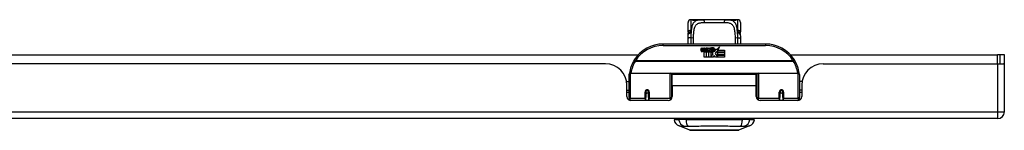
# Model space of a CAD drawing. Header units: inches. Extents: x 7 to 228, y 17 to 114.
# Tile 3 of 78: x 40.62 to 55.05, y 16.85 to 18.46. Entities that reach past the tile are written whole.
import ezdxf

# ---------------------------------------------------------------- set-up
doc = ezdxf.new("R2010")
doc.units = ezdxf.units.IN
doc.header["$MEASUREMENT"] = 0
doc.layers.add('Visible Edges(ANSI)', color=7, linetype='Continuous', lineweight=25)
doc.layers.add('Visible Tangent Edges(ANSI)', color=7, linetype='Continuous', lineweight=25)

msp = doc.modelspace()

# ---------------------------------------------------------------- linework, layer by layer
at = {"layer": 'Visible Edges(ANSI)'}
for p, q in [((50.414, 18.288), (50.414, 18.424)), ((50.473, 18.463), (50.453, 18.463)), ((50.597, 18.463), (50.473, 18.463)), ((50.597, 18.463), (50.635, 18.463)), ((50.96, 18.463), (50.635, 18.463)), ((50.96, 18.463), (50.999, 18.463)), ((51.122, 18.463), (50.999, 18.463)), ((51.142, 18.463), (51.122, 18.463)), ((51.181, 18.424), (51.181, 18.288)), ((51.548, 18.108), (50.048, 18.108)), ((50.602, 18.019), (50.609, 18.053)), ((50.609, 18.053), (50.622, 18.053)), ((50.622, 18.053), (50.616, 18.019)), ((50.639, 18.031), (50.643, 18.053)), ((50.643, 18.053), (50.656, 18.053)), ((50.656, 18.053), (50.65, 18.019)), ((50.672, 18.031), (50.676, 18.053)), ((50.676, 18.053), (50.69, 18.053)), ((50.69, 18.053), (50.68, 17.999)), ((50.697, 18.053), (50.713, 18.053)), ((50.71, 18.025), (50.697, 18.053)), ((50.713, 18.053), (50.72, 18.034)), ((50.723, 18.034), (50.736, 18.053)), ((50.752, 18.053), (50.728, 18.025)), ((50.736, 18.053), (50.752, 18.053)), ((50.758, 18.042), (50.758, 18.051)), ((50.832, 18.021), (50.875, 18.068)), ((50.875, 18.068), (50.851, 18.02)), ((38.809, 17.952), (49.685, 17.952)), ((50.648, 17.915), (50.648, 17.994)), ((50.677, 17.915), (50.648, 17.915)), ((50.666, 18.002), (50.665, 17.996)), ((50.665, 17.996), (50.677, 17.996)), ((50.669, 18.008), (50.667, 18.008)), ((50.669, 17.999), (50.669, 18.008)), ((50.68, 17.999), (50.669, 17.999)), ((50.677, 17.996), (50.677, 17.915)), ((50.682, 17.996), (50.704, 17.996)), ((50.682, 17.915), (50.682, 17.996)), ((50.711, 17.915), (50.682, 17.915)), ((50.686, 17.999), (50.71, 18.025)), ((50.702, 17.999), (50.686, 17.999)), ((50.715, 18.017), (50.702, 17.999)), ((50.704, 17.996), (50.711, 18.006)), ((50.711, 18.006), (50.711, 17.915)), ((50.718, 18.017), (50.715, 18.017)), ((50.715, 18.013), (50.723, 17.996)), ((50.715, 17.915), (50.715, 18.013)), ((50.782, 17.915), (50.715, 17.915)), ((50.725, 17.999), (50.718, 18.017)), ((50.72, 18.034), (50.723, 18.034)), ((50.723, 17.996), (50.745, 17.996)), ((50.742, 17.999), (50.725, 17.999)), ((50.728, 18.025), (50.742, 17.999)), ((50.745, 17.996), (50.745, 17.916)), ((50.745, 17.916), (50.782, 17.965)), ((50.751, 18.03), (50.788, 18.03)), ((50.782, 17.965), (50.761, 17.995)), ((50.786, 18.021), (50.762, 18.021)), ((50.796, 17.941), (50.782, 17.915)), ((50.791, 18.003), (50.798, 17.992)), ((50.814, 17.915), (50.796, 17.941)), ((50.798, 17.992), (50.83, 18.036)), ((50.832, 17.997), (50.812, 17.969)), ((50.812, 17.969), (50.849, 17.916)), ((50.948, 17.915), (50.814, 17.915)), ((50.83, 18.036), (50.832, 18.021)), ((50.834, 17.987), (50.832, 17.997)), ((50.849, 18.017), (50.834, 17.987)), ((50.849, 17.988), (50.849, 18.017)), ((50.948, 17.988), (50.849, 17.988)), ((50.849, 17.983), (50.948, 17.983)), ((50.849, 17.951), (50.849, 17.983)), ((50.948, 17.951), (50.849, 17.951)), ((50.849, 17.947), (50.948, 17.947)), ((50.849, 17.916), (50.849, 17.947)), ((50.851, 18.02), (50.948, 18.02)), ((50.948, 18.02), (50.948, 17.988)), ((50.948, 17.983), (50.948, 17.951)), ((50.948, 17.947), (50.948, 17.915)), ((51.91, 17.952), (54.949, 17.952)), ((54.98, 17.952), (54.949, 17.952)), ((55.048, 17.952), (54.98, 17.952)), ((54.98, 17.952), (54.98, 17.818)), ((55.048, 17.835), (55.048, 17.952)), ((49.205, 17.818), (39.29, 17.818)), ((52.391, 17.818), (54.949, 17.818)), ((54.949, 17.818), (55.046, 17.818)), ((55.048, 17.117), (55.048, 17.835)), ((49.548, 17.333), (49.548, 17.663)), ((49.567, 17.683), (50.152, 17.683)), ((50.168, 17.667), (50.168, 17.329)), ((50.182, 17.495), (50.182, 17.663)), ((51.413, 17.663), (50.182, 17.663)), ((51.413, 17.495), (51.413, 17.663)), ((51.428, 17.329), (51.428, 17.667)), ((51.443, 17.683), (52.028, 17.683)), ((52.048, 17.663), (52.048, 17.333)), ((49.512, 17.558), (49.548, 17.558)), ((49.517, 17.34), (49.517, 17.506)), ((50.168, 17.591), (50.182, 17.591)), ((50.182, 17.495), (50.182, 17.34)), ((51.428, 17.591), (51.413, 17.591)), ((51.413, 17.34), (51.413, 17.495)), ((52.083, 17.558), (52.048, 17.558)), ((52.079, 17.506), (52.079, 17.34)), ((49.517, 17.432), (49.548, 17.432)), ((49.548, 17.399), (49.517, 17.399)), ((49.548, 17.333), (49.548, 17.288)), ((49.792, 17.416), (49.794, 17.416)), ((49.792, 17.411), (49.792, 17.324)), ((49.794, 17.408), (49.792, 17.408)), ((49.792, 17.281), (49.792, 17.324)), ((49.794, 17.416), (49.794, 17.411)), ((49.798, 17.399), (49.795, 17.399)), ((49.831, 17.399), (49.829, 17.399)), ((49.833, 17.408), (49.835, 17.407)), ((49.835, 17.324), (49.835, 17.411)), ((49.835, 17.324), (49.835, 17.281)), ((50.168, 17.4), (50.182, 17.4)), ((50.168, 17.302), (50.168, 17.329)), ((51.428, 17.4), (51.413, 17.4)), ((51.428, 17.329), (51.428, 17.302)), ((51.76, 17.411), (51.76, 17.324)), ((51.762, 17.408), (51.76, 17.407)), ((51.76, 17.281), (51.76, 17.324)), ((51.766, 17.399), (51.764, 17.399)), ((51.8, 17.399), (51.798, 17.399)), ((51.803, 17.416), (51.801, 17.416)), ((51.801, 17.408), (51.803, 17.408)), ((51.802, 17.411), (51.802, 17.416)), ((51.804, 17.324), (51.804, 17.411)), ((51.804, 17.324), (51.804, 17.281)), ((52.079, 17.432), (52.048, 17.432)), ((52.079, 17.399), (52.048, 17.399)), ((52.048, 17.288), (52.048, 17.333)), ((50.123, 17.281), (49.576, 17.281)), ((52.02, 17.281), (51.472, 17.281)), ((54.949, 17.018), (7.344, 17.018)), ((50.207, 17.003), (50.275, 17.003)), ((50.386, 17.003), (50.275, 17.003)), ((50.441, 16.848), (50.281, 16.91)), ((50.386, 17.003), (51.209, 17.003)), ((51.314, 16.91), (51.154, 16.848)), ((51.32, 17.003), (51.209, 17.003)), ((51.32, 17.003), (51.388, 17.003))]:
    msp.add_line(p, q, dxfattribs=at)
at = {"layer": 'Visible Edges(ANSI)', "flags": 128}
for points in [[(50.481, 18.461), (50.481, 18.46), (50.483, 18.46), (50.488, 18.459), (50.495, 18.458), (50.504, 18.458), (50.513, 18.457), (50.522, 18.458), (50.53, 18.458), (50.537, 18.459)], [(50.537, 18.459), (50.551, 18.461), (50.566, 18.462), (50.581, 18.463), (50.597, 18.463)], [(50.999, 18.463), (51.014, 18.463), (51.029, 18.462), (51.044, 18.461), (51.058, 18.459)], [(51.058, 18.459), (51.065, 18.458), (51.073, 18.458), (51.082, 18.457), (51.091, 18.458), (51.1, 18.458), (51.107, 18.459), (51.112, 18.46), (51.114, 18.46), (51.114, 18.461)], [(50.414, 18.288), (50.414, 18.288), (50.414, 18.287), (50.414, 18.286), (50.414, 18.286), (50.414, 18.285), (50.414, 18.284), (50.414, 18.283), (50.414, 18.283), (50.414, 18.282), (50.414, 18.281), (50.414, 18.281), (50.414, 18.28), (50.414, 18.279), (50.414, 18.278), (50.414, 18.278), (50.414, 18.277), (50.414, 18.276), (50.414, 18.276), (50.415, 18.275), (50.415, 18.274), (50.415, 18.273), (50.415, 18.273), (50.415, 18.272), (50.415, 18.271)], [(50.414, 18.108), (50.415, 18.15), (50.415, 18.193)], [(50.417, 18.241), (50.416, 18.256), (50.415, 18.271)], [(50.415, 18.193), (50.416, 18.217), (50.417, 18.241)], [(51.179, 18.241), (51.179, 18.256), (51.18, 18.271)], [(51.179, 18.241), (51.18, 18.217), (51.18, 18.193)], [(51.18, 18.271), (51.18, 18.272), (51.18, 18.273), (51.181, 18.273), (51.181, 18.274), (51.181, 18.275), (51.181, 18.276), (51.181, 18.276), (51.181, 18.277), (51.181, 18.278), (51.181, 18.278), (51.181, 18.279), (51.181, 18.28), (51.181, 18.281), (51.181, 18.281), (51.181, 18.282), (51.181, 18.283), (51.181, 18.283), (51.181, 18.284), (51.181, 18.285), (51.181, 18.286), (51.181, 18.286), (51.181, 18.287), (51.181, 18.288), (51.181, 18.288)], [(51.18, 18.193), (51.181, 18.15), (51.181, 18.108)], [(49.553, 17.682), (49.553, 17.682), (49.553, 17.681), (49.553, 17.681), (49.553, 17.681), (49.553, 17.681), (49.553, 17.68), (49.553, 17.68), (49.553, 17.68), (49.553, 17.68), (49.553, 17.679), (49.553, 17.679), (49.553, 17.679), (49.553, 17.679), (49.553, 17.678), (49.553, 17.678), (49.553, 17.678), (49.552, 17.678), (49.552, 17.677), (49.552, 17.677), (49.552, 17.677), (49.552, 17.677), (49.552, 17.676), (49.552, 17.676), (49.552, 17.676)], [(52.043, 17.676), (52.043, 17.676), (52.043, 17.676), (52.043, 17.677), (52.043, 17.677), (52.043, 17.677), (52.043, 17.677), (52.043, 17.678), (52.043, 17.678), (52.043, 17.678), (52.043, 17.678), (52.043, 17.679), (52.043, 17.679), (52.043, 17.679), (52.042, 17.679), (52.042, 17.68), (52.042, 17.68), (52.042, 17.68), (52.042, 17.68), (52.042, 17.681), (52.042, 17.681), (52.042, 17.681), (52.042, 17.681), (52.042, 17.682), (52.042, 17.682)], [(49.792, 17.411), (49.792, 17.413), (49.792, 17.416), (49.793, 17.418), (49.794, 17.421), (49.796, 17.423), (49.798, 17.426), (49.8, 17.427), (49.802, 17.429), (49.805, 17.431), (49.808, 17.431), (49.81, 17.432), (49.813, 17.432), (49.816, 17.432), (49.819, 17.431), (49.822, 17.43), (49.825, 17.429), (49.827, 17.427), (49.829, 17.426), (49.831, 17.423), (49.832, 17.421), (49.834, 17.418), (49.834, 17.416), (49.835, 17.413), (49.835, 17.411)], [(50.182, 17.362), (50.182, 17.362), (50.182, 17.362), (50.182, 17.363), (50.182, 17.363), (50.182, 17.363), (50.182, 17.363), (50.182, 17.363), (50.182, 17.363), (50.182, 17.363), (50.182, 17.363), (50.182, 17.363), (50.182, 17.363), (50.182, 17.363), (50.182, 17.363), (50.182, 17.363), (50.182, 17.363), (50.182, 17.363), (50.182, 17.363), (50.182, 17.363), (50.182, 17.363), (50.182, 17.363), (50.182, 17.364), (50.182, 17.364), (50.182, 17.364)], [(51.413, 17.364), (51.413, 17.364), (51.413, 17.364), (51.413, 17.363), (51.413, 17.363), (51.413, 17.363), (51.413, 17.363), (51.413, 17.363), (51.413, 17.363), (51.413, 17.363), (51.413, 17.363), (51.413, 17.363), (51.413, 17.363), (51.413, 17.363), (51.413, 17.363), (51.413, 17.363), (51.413, 17.363), (51.413, 17.363), (51.413, 17.363), (51.414, 17.363), (51.414, 17.363), (51.414, 17.363), (51.414, 17.362), (51.414, 17.362), (51.414, 17.362)], [(51.76, 17.411), (51.76, 17.413), (51.761, 17.416), (51.762, 17.418), (51.763, 17.421), (51.764, 17.423), (51.766, 17.426), (51.768, 17.427), (51.771, 17.429), (51.773, 17.43), (51.776, 17.431), (51.779, 17.432), (51.782, 17.432), (51.785, 17.432), (51.788, 17.431), (51.79, 17.431), (51.793, 17.429), (51.795, 17.427), (51.798, 17.426), (51.799, 17.423), (51.801, 17.421), (51.802, 17.418), (51.803, 17.416), (51.803, 17.413), (51.804, 17.411)], [(50.442, 16.848), (50.443, 16.848), (50.444, 16.848), (50.446, 16.848), (50.449, 16.848), (50.453, 16.848), (50.458, 16.848), (50.463, 16.848), (50.47, 16.848), (50.477, 16.848), (50.484, 16.848), (50.493, 16.848), (50.502, 16.848), (50.512, 16.848), (50.523, 16.848), (50.534, 16.847), (50.546, 16.847), (50.559, 16.847), (50.572, 16.848), (50.586, 16.848), (50.6, 16.848), (50.615, 16.848), (50.63, 16.848), (50.645, 16.848), (50.661, 16.848), (50.678, 16.848), (50.694, 16.848), (50.711, 16.848), (50.728, 16.848), (50.745, 16.848), (50.763, 16.848), (50.78, 16.848), (50.797, 16.848), (50.815, 16.848), (50.832, 16.848), (50.85, 16.848), (50.867, 16.848), (50.884, 16.848), (50.901, 16.848), (50.917, 16.848), (50.934, 16.848), (50.95, 16.848), (50.965, 16.848), (50.981, 16.848), (50.995, 16.848), (51.01, 16.848), (51.023, 16.848), (51.036, 16.847), (51.049, 16.847), (51.061, 16.847), (51.072, 16.848), (51.083, 16.848), (51.093, 16.848), (51.102, 16.848), (51.111, 16.848), (51.119, 16.848), (51.126, 16.848), (51.132, 16.848), (51.137, 16.848), (51.142, 16.848), (51.146, 16.848), (51.149, 16.848), (51.151, 16.848), (51.152, 16.848), (51.153, 16.848)]]:
    msp.add_lwpolyline(points, dxfattribs=at)
at = {"layer": 'Visible Edges(ANSI)'}
for centre in [(49.813, 17.411), (51.782, 17.411)]:
    msp.add_circle(centre, 0.0197, dxfattribs=at)
for centre, radius, start, end in [((50.453, 18.424), 0.0394, 90, 180), ((50.473, 18.444), 0.0197, 56.88, 90), ((51.122, 18.444), 0.0197, 90, 123.12), ((51.142, 18.424), 0.0394, 0, 90), ((50.048, 17.608), 0.5, 90, 147.7623), ((50.776, 17.993), 0.0607, 81.5605, 107.3343), ((50.769, 18.013), 0.0307, 64.6784, 112.5609), ((50.778, 18.032), 0.0096, 343.5261, 64.6784), ((50.782, 18.033), 0.0197, 356.5646, 81.5605), ((51.548, 17.608), 0.5, 32.2377, 90), ((50.631, 18.013), 0.0288, 169, 198.4748), ((50.613, 18.008), 0.0105, 198.4748, 269.6788), ((50.613, 18.022), 0.0246, 269.6788, 333.9508), ((50.628, 18.017), 0.0123, 169.9922, 203.5487), ((50.622, 18.014), 0.006, 203.5487, 276.1027), ((50.622, 18.021), 0.0126, 276.1027, 327.6083), ((50.593, 18.038), 0.0465, 328.5584, 350.8257), ((50.664, 18.013), 0.0288, 183.6169, 196.9928), ((50.646, 18.007), 0.0101, 196.9928, 269.4776), ((50.646, 18.021), 0.024, 269.4776, 327.4114), ((50.648, 18.018), 0.024, 268.7952, 316.5849), ((50.662, 18.017), 0.0123, 170, 203.5571), ((50.656, 18.014), 0.006, 203.5571, 276.03), ((50.655, 18.021), 0.0126, 276.03, 327.5992), ((50.627, 18.039), 0.0465, 327.5992, 350), ((50.777, 18.018), 0.0282, 156.1555, 203.8445), ((50.765, 18.013), 0.0152, 203.8445, 265.0802), ((50.771, 18.016), 0.00955, 151.4547, 231.1652), ((50.769, 18.027), 0.033, 257.079, 313.1785), ((50.769, 18.027), 0.0299, 260.4085, 314.1684), ((50.771, 18.017), 0.0109, 231.1652, 289.3797), ((50.77, 18.023), 0.0168, 289.3797, 352.9975), ((50.762, 18.034), 0.0398, 314.1684, 356.5646), ((49.205, 17.506), 0.312, 0, 90), ((50.048, 17.608), 0.5, 147.7623, 171.4919), ((51.548, 17.608), 0.5, 8.5081, 32.2377), ((52.391, 17.506), 0.312, 90, 180), ((54.949, 17.835), 0.099, 350.1123, 0), ((49.567, 17.663), 0.0197, 90, 180), ((50.152, 17.667), 0.0157, 0, 90), ((51.443, 17.667), 0.0157, 90, 180), ((52.028, 17.663), 0.0197, 0, 90), ((49.576, 17.34), 0.0591, 180, 270), ((49.813, 17.411), 0.0217, 180, 350.853), ((50.123, 17.34), 0.0591, 270, 0), ((51.472, 17.34), 0.0591, 180, 270), ((51.782, 17.411), 0.0217, 189.147, 0), ((52.02, 17.34), 0.0591, 270, 0), ((54.949, 17.117), 0.099, 270, 0), ((50.324, 17.02), 0.118, 188.6009, 248.7495), ((50.266, 16.995), 0.0394, 143.1301, 168.463), ((51.271, 17.02), 0.118, 291.2505, 351.3991), ((51.329, 16.995), 0.0394, 11.537, 36.8699), ((50.443, 16.853), 0.00492, 248.7495, 269.7912), ((51.153, 16.853), 0.00492, 270.2088, 291.2505)]:
    msp.add_arc(centre, radius, start, end, dxfattribs=at)
at = {"layer": 'Visible Tangent Edges(ANSI)'}
for p, q in [((50.453, 18.463), (50.453, 18.308)), ((50.473, 18.463), (50.473, 18.463)), ((50.654, 18.424), (50.942, 18.424)), ((51.122, 18.463), (51.122, 18.463)), ((51.142, 18.308), (51.142, 18.463)), ((50.048, 18.088), (50.048, 18.108)), ((50.048, 18.088), (51.548, 18.088)), ((51.548, 18.108), (51.548, 18.088)), ((54.949, 17.818), (54.949, 17.952)), ((49.641, 17.864), (49.625, 17.875)), ((51.954, 17.864), (49.641, 17.864)), ((49.641, 17.86), (49.641, 17.864)), ((49.641, 17.86), (51.954, 17.86)), ((51.971, 17.875), (51.954, 17.864)), ((51.954, 17.864), (51.954, 17.86)), ((54.949, 17.818), (54.949, 17.117)), ((49.567, 17.683), (49.567, 17.314)), ((50.152, 17.314), (50.152, 17.683)), ((51.43, 17.675), (50.165, 17.675)), ((51.443, 17.683), (51.443, 17.314)), ((52.028, 17.314), (52.028, 17.683)), ((51.413, 17.495), (50.182, 17.495)), ((49.782, 17.314), (49.782, 17.406)), ((49.845, 17.406), (49.845, 17.314)), ((51.75, 17.314), (51.75, 17.406)), ((51.813, 17.406), (51.813, 17.314)), ((49.567, 17.282), (49.567, 17.314)), ((49.782, 17.314), (49.567, 17.314)), ((49.782, 17.314), (49.782, 17.281)), ((50.152, 17.314), (49.845, 17.314)), ((49.845, 17.281), (49.845, 17.314)), ((50.152, 17.314), (50.152, 17.289)), ((51.443, 17.289), (51.443, 17.314)), ((51.75, 17.314), (51.443, 17.314)), ((51.75, 17.314), (51.75, 17.281)), ((52.028, 17.314), (51.813, 17.314)), ((51.813, 17.281), (51.813, 17.314)), ((52.028, 17.314), (52.028, 17.282)), ((7.344, 17.117), (54.949, 17.117)), ((54.949, 17.117), (55.048, 17.117)), ((54.949, 17.117), (54.949, 17.018))]:
    msp.add_line(p, q, dxfattribs=at)
at = {"layer": 'Visible Tangent Edges(ANSI)', "flags": 128}
for points in [[(50.635, 18.463), (50.621, 18.463), (50.608, 18.463), (50.595, 18.462), (50.582, 18.461), (50.57, 18.459), (50.559, 18.457), (50.548, 18.454), (50.537, 18.45), (50.528, 18.446), (50.518, 18.441), (50.51, 18.435), (50.502, 18.428), (50.495, 18.42), (50.489, 18.411), (50.483, 18.402), (50.478, 18.391), (50.474, 18.38), (50.47, 18.368), (50.467, 18.355), (50.464, 18.341), (50.462, 18.327), (50.46, 18.311), (50.458, 18.296), (50.457, 18.28)], [(50.473, 18.463), (50.473, 18.462), (50.474, 18.462), (50.475, 18.462), (50.476, 18.461), (50.477, 18.461), (50.479, 18.46), (50.482, 18.46), (50.484, 18.459), (50.487, 18.459), (50.49, 18.458), (50.494, 18.458), (50.497, 18.458), (50.501, 18.457), (50.505, 18.457), (50.508, 18.457), (50.512, 18.457), (50.516, 18.457), (50.52, 18.457), (50.524, 18.457), (50.527, 18.458), (50.531, 18.458), (50.534, 18.458), (50.537, 18.459), (50.54, 18.459)], [(50.494, 18.192), (50.494, 18.211), (50.495, 18.229), (50.495, 18.247), (50.496, 18.264), (50.498, 18.281), (50.499, 18.297), (50.501, 18.313), (50.504, 18.327), (50.508, 18.341), (50.512, 18.354), (50.517, 18.365), (50.522, 18.376), (50.529, 18.385), (50.536, 18.393), (50.545, 18.4), (50.554, 18.406), (50.564, 18.411), (50.575, 18.415), (50.586, 18.418), (50.599, 18.42), (50.612, 18.422), (50.625, 18.423), (50.639, 18.424), (50.654, 18.424)], [(50.54, 18.459), (50.542, 18.46), (50.544, 18.46), (50.547, 18.46), (50.549, 18.461), (50.551, 18.461), (50.553, 18.461), (50.555, 18.461), (50.558, 18.462), (50.56, 18.462), (50.562, 18.462), (50.565, 18.462), (50.567, 18.462), (50.569, 18.462), (50.572, 18.463), (50.574, 18.463), (50.577, 18.463), (50.579, 18.463), (50.582, 18.463), (50.584, 18.463), (50.587, 18.463), (50.589, 18.463), (50.592, 18.463), (50.594, 18.463), (50.597, 18.463)], [(50.942, 18.424), (50.956, 18.424), (50.97, 18.423), (50.984, 18.422), (50.997, 18.421), (51.009, 18.418), (51.021, 18.415), (51.031, 18.411), (51.041, 18.406), (51.051, 18.4), (51.059, 18.393), (51.066, 18.385), (51.073, 18.376), (51.079, 18.365), (51.084, 18.353), (51.088, 18.341), (51.091, 18.327), (51.094, 18.312), (51.096, 18.297), (51.098, 18.281), (51.099, 18.264), (51.1, 18.247), (51.101, 18.229), (51.101, 18.211), (51.101, 18.192)], [(51.138, 18.28), (51.137, 18.296), (51.135, 18.311), (51.134, 18.326), (51.131, 18.341), (51.129, 18.355), (51.125, 18.368), (51.122, 18.38), (51.117, 18.391), (51.112, 18.402), (51.106, 18.411), (51.1, 18.42), (51.093, 18.428), (51.085, 18.435), (51.077, 18.441), (51.068, 18.446), (51.058, 18.45), (51.047, 18.454), (51.036, 18.457), (51.025, 18.459), (51.013, 18.461), (51, 18.462), (50.987, 18.463), (50.974, 18.463), (50.96, 18.463)], [(50.999, 18.463), (51.001, 18.463), (51.004, 18.463), (51.006, 18.463), (51.009, 18.463), (51.011, 18.463), (51.014, 18.463), (51.016, 18.463), (51.018, 18.463), (51.021, 18.463), (51.023, 18.463), (51.026, 18.462), (51.028, 18.462), (51.03, 18.462), (51.033, 18.462), (51.035, 18.462), (51.037, 18.462), (51.04, 18.461), (51.042, 18.461), (51.044, 18.461), (51.046, 18.461), (51.049, 18.46), (51.051, 18.46), (51.053, 18.46), (51.055, 18.459)], [(51.055, 18.459), (51.058, 18.459), (51.061, 18.458), (51.064, 18.458), (51.068, 18.458), (51.072, 18.457), (51.075, 18.457), (51.079, 18.457), (51.083, 18.457), (51.087, 18.457), (51.091, 18.457), (51.095, 18.457), (51.098, 18.458), (51.102, 18.458), (51.105, 18.458), (51.108, 18.459), (51.111, 18.459), (51.113, 18.46), (51.116, 18.46), (51.118, 18.461), (51.119, 18.461), (51.121, 18.462), (51.122, 18.462), (51.122, 18.462), (51.122, 18.463)], [(50.457, 18.28), (50.454, 18.28), (50.451, 18.281), (50.448, 18.281), (50.446, 18.282), (50.443, 18.282), (50.44, 18.282), (50.438, 18.282), (50.435, 18.282), (50.433, 18.281), (50.431, 18.281), (50.428, 18.281), (50.426, 18.28), (50.425, 18.279), (50.423, 18.279), (50.421, 18.278), (50.42, 18.278), (50.419, 18.277), (50.418, 18.276), (50.417, 18.275), (50.416, 18.275), (50.415, 18.274), (50.415, 18.273), (50.415, 18.272), (50.415, 18.271)], [(50.455, 18.199), (50.452, 18.199), (50.45, 18.199), (50.448, 18.199), (50.445, 18.198), (50.443, 18.198), (50.44, 18.198), (50.438, 18.198), (50.436, 18.198), (50.433, 18.198), (50.431, 18.198), (50.429, 18.197), (50.427, 18.197), (50.425, 18.197), (50.423, 18.197), (50.422, 18.196), (50.42, 18.196), (50.419, 18.196), (50.418, 18.195), (50.417, 18.195), (50.416, 18.194), (50.416, 18.194), (50.416, 18.194), (50.415, 18.193), (50.415, 18.193)], [(50.417, 18.241), (50.417, 18.243), (50.417, 18.245), (50.418, 18.246), (50.418, 18.248), (50.419, 18.25), (50.42, 18.252), (50.421, 18.253), (50.422, 18.255), (50.424, 18.257), (50.425, 18.259), (50.427, 18.26), (50.429, 18.262), (50.431, 18.263), (50.433, 18.265), (50.435, 18.267), (50.437, 18.268), (50.44, 18.27), (50.442, 18.271), (50.444, 18.273), (50.447, 18.274), (50.449, 18.275), (50.452, 18.277), (50.455, 18.278), (50.457, 18.28)], [(50.457, 18.28), (50.457, 18.281), (50.457, 18.282), (50.456, 18.283), (50.456, 18.284), (50.456, 18.286), (50.455, 18.287), (50.455, 18.288), (50.455, 18.289), (50.455, 18.291), (50.454, 18.292), (50.454, 18.293), (50.454, 18.294), (50.454, 18.295), (50.454, 18.297), (50.454, 18.298), (50.454, 18.299), (50.453, 18.3), (50.453, 18.301), (50.453, 18.303), (50.453, 18.304), (50.453, 18.305), (50.453, 18.306), (50.453, 18.307), (50.453, 18.308)], [(50.455, 18.199), (50.455, 18.195), (50.454, 18.191), (50.454, 18.187), (50.454, 18.183), (50.454, 18.179), (50.454, 18.176), (50.454, 18.172), (50.454, 18.168), (50.454, 18.164), (50.454, 18.16), (50.454, 18.157), (50.454, 18.153), (50.454, 18.149), (50.454, 18.145), (50.454, 18.141), (50.454, 18.138), (50.453, 18.134), (50.453, 18.13), (50.453, 18.126), (50.453, 18.123), (50.453, 18.119), (50.453, 18.115), (50.453, 18.112), (50.453, 18.108)], [(50.457, 18.28), (50.457, 18.276), (50.457, 18.273), (50.457, 18.27), (50.457, 18.267), (50.456, 18.263), (50.456, 18.26), (50.456, 18.257), (50.456, 18.253), (50.456, 18.25), (50.456, 18.247), (50.456, 18.243), (50.455, 18.24), (50.455, 18.236), (50.455, 18.233), (50.455, 18.23), (50.455, 18.226), (50.455, 18.223), (50.455, 18.219), (50.455, 18.216), (50.455, 18.212), (50.455, 18.209), (50.455, 18.205), (50.455, 18.202), (50.455, 18.199)], [(50.493, 18.108), (50.493, 18.111), (50.493, 18.115), (50.493, 18.118), (50.493, 18.122), (50.493, 18.125), (50.493, 18.129), (50.493, 18.132), (50.493, 18.136), (50.493, 18.139), (50.493, 18.143), (50.493, 18.146), (50.493, 18.15), (50.493, 18.153), (50.493, 18.157), (50.493, 18.16), (50.493, 18.164), (50.493, 18.167), (50.493, 18.171), (50.494, 18.174), (50.494, 18.178), (50.494, 18.182), (50.494, 18.185), (50.494, 18.189), (50.494, 18.192)], [(51.101, 18.192), (51.101, 18.189), (51.102, 18.185), (51.102, 18.182), (51.102, 18.178), (51.102, 18.175), (51.102, 18.171), (51.102, 18.167), (51.102, 18.164), (51.102, 18.16), (51.102, 18.157), (51.102, 18.153), (51.102, 18.15), (51.102, 18.146), (51.102, 18.143), (51.102, 18.139), (51.102, 18.136), (51.102, 18.132), (51.102, 18.129), (51.102, 18.125), (51.102, 18.122), (51.102, 18.118), (51.102, 18.115), (51.103, 18.111), (51.103, 18.108)], [(51.142, 18.308), (51.142, 18.307), (51.142, 18.306), (51.142, 18.305), (51.142, 18.304), (51.142, 18.303), (51.142, 18.301), (51.142, 18.3), (51.142, 18.299), (51.142, 18.298), (51.141, 18.297), (51.141, 18.295), (51.141, 18.294), (51.141, 18.293), (51.141, 18.292), (51.141, 18.291), (51.14, 18.289), (51.14, 18.288), (51.14, 18.287), (51.14, 18.286), (51.139, 18.284), (51.139, 18.283), (51.139, 18.282), (51.138, 18.281), (51.138, 18.28)], [(51.18, 18.271), (51.18, 18.272), (51.18, 18.273), (51.18, 18.274), (51.179, 18.275), (51.178, 18.275), (51.178, 18.276), (51.177, 18.277), (51.175, 18.278), (51.174, 18.278), (51.172, 18.279), (51.171, 18.279), (51.169, 18.28), (51.167, 18.281), (51.165, 18.281), (51.162, 18.281), (51.16, 18.282), (51.158, 18.282), (51.155, 18.282), (51.152, 18.282), (51.15, 18.282), (51.147, 18.281), (51.144, 18.281), (51.141, 18.28), (51.138, 18.28)], [(51.138, 18.28), (51.141, 18.278), (51.143, 18.277), (51.146, 18.275), (51.148, 18.274), (51.151, 18.273), (51.153, 18.271), (51.156, 18.27), (51.158, 18.268), (51.16, 18.267), (51.162, 18.265), (51.164, 18.263), (51.166, 18.262), (51.168, 18.26), (51.17, 18.259), (51.171, 18.257), (51.173, 18.255), (51.174, 18.253), (51.175, 18.252), (51.176, 18.25), (51.177, 18.248), (51.178, 18.246), (51.178, 18.245), (51.178, 18.243), (51.179, 18.241)], [(51.141, 18.199), (51.141, 18.202), (51.141, 18.206), (51.14, 18.209), (51.14, 18.212), (51.14, 18.216), (51.14, 18.219), (51.14, 18.223), (51.14, 18.226), (51.14, 18.23), (51.14, 18.233), (51.14, 18.237), (51.14, 18.24), (51.14, 18.243), (51.14, 18.247), (51.139, 18.25), (51.139, 18.253), (51.139, 18.257), (51.139, 18.26), (51.139, 18.263), (51.139, 18.267), (51.139, 18.27), (51.138, 18.273), (51.138, 18.276), (51.138, 18.28)], [(51.141, 18.199), (51.143, 18.199), (51.145, 18.199), (51.148, 18.199), (51.15, 18.198), (51.152, 18.198), (51.155, 18.198), (51.157, 18.198), (51.16, 18.198), (51.162, 18.198), (51.164, 18.198), (51.166, 18.197), (51.168, 18.197), (51.17, 18.197), (51.172, 18.197), (51.173, 18.196), (51.175, 18.196), (51.176, 18.196), (51.177, 18.195), (51.178, 18.195), (51.179, 18.194), (51.179, 18.194), (51.18, 18.194), (51.18, 18.193), (51.18, 18.193)], [(51.142, 18.108), (51.142, 18.112), (51.142, 18.115), (51.142, 18.119), (51.142, 18.123), (51.142, 18.126), (51.142, 18.13), (51.142, 18.134), (51.142, 18.138), (51.142, 18.141), (51.142, 18.145), (51.141, 18.149), (51.141, 18.153), (51.141, 18.157), (51.141, 18.16), (51.141, 18.164), (51.141, 18.168), (51.141, 18.172), (51.141, 18.176), (51.141, 18.179), (51.141, 18.183), (51.141, 18.187), (51.141, 18.191), (51.141, 18.195), (51.141, 18.199)], [(49.845, 17.406), (49.845, 17.41), (49.844, 17.414), (49.843, 17.418), (49.841, 17.422), (49.839, 17.425), (49.836, 17.429), (49.833, 17.432), (49.83, 17.434), (49.826, 17.436), (49.822, 17.438), (49.818, 17.439), (49.813, 17.439), (49.809, 17.439), (49.805, 17.438), (49.801, 17.436), (49.797, 17.434), (49.794, 17.432), (49.79, 17.429), (49.788, 17.425), (49.786, 17.422), (49.784, 17.418), (49.783, 17.414), (49.782, 17.41), (49.782, 17.406)], [(50.181, 17.4), (50.181, 17.398), (50.18, 17.395), (50.18, 17.393), (50.179, 17.39), (50.178, 17.388), (50.178, 17.386), (50.177, 17.383), (50.177, 17.381), (50.176, 17.378), (50.176, 17.376), (50.175, 17.374), (50.175, 17.371), (50.174, 17.369), (50.174, 17.366), (50.174, 17.364), (50.173, 17.361), (50.173, 17.359), (50.173, 17.356), (50.172, 17.354), (50.172, 17.351), (50.171, 17.349), (50.171, 17.347), (50.171, 17.344), (50.171, 17.342)], [(51.425, 17.342), (51.424, 17.344), (51.424, 17.347), (51.424, 17.349), (51.423, 17.351), (51.423, 17.354), (51.423, 17.356), (51.422, 17.359), (51.422, 17.361), (51.422, 17.364), (51.421, 17.366), (51.421, 17.369), (51.42, 17.371), (51.42, 17.374), (51.419, 17.376), (51.419, 17.378), (51.418, 17.381), (51.418, 17.383), (51.417, 17.386), (51.417, 17.388), (51.416, 17.39), (51.416, 17.393), (51.415, 17.395), (51.414, 17.398), (51.414, 17.4)], [(51.813, 17.406), (51.813, 17.41), (51.812, 17.414), (51.811, 17.418), (51.81, 17.422), (51.807, 17.425), (51.805, 17.429), (51.802, 17.432), (51.798, 17.434), (51.794, 17.436), (51.79, 17.438), (51.786, 17.439), (51.782, 17.439), (51.778, 17.439), (51.773, 17.438), (51.769, 17.436), (51.765, 17.434), (51.762, 17.432), (51.759, 17.429), (51.756, 17.425), (51.754, 17.422), (51.753, 17.418), (51.751, 17.414), (51.751, 17.41), (51.75, 17.406)], [(50.281, 16.91), (50.281, 16.91), (50.282, 16.91), (50.282, 16.91), (50.283, 16.91), (50.284, 16.91), (50.286, 16.91), (50.288, 16.91), (50.29, 16.91), (50.292, 16.91), (50.295, 16.91), (50.297, 16.91), (50.3, 16.91), (50.304, 16.909), (50.307, 16.909), (50.311, 16.909), (50.315, 16.909), (50.319, 16.909), (50.324, 16.909), (50.328, 16.909), (50.333, 16.909), (50.339, 16.909), (50.344, 16.909), (50.349, 16.909), (50.358, 16.909)], [(50.358, 16.909), (50.359, 16.909), (50.36, 16.909), (50.362, 16.909), (50.364, 16.909), (50.365, 16.909), (50.367, 16.909), (50.369, 16.909), (50.371, 16.909), (50.373, 16.909), (50.375, 16.909), (50.377, 16.909), (50.379, 16.909), (50.381, 16.909), (50.383, 16.909), (50.386, 16.909), (50.388, 16.909), (50.39, 16.909), (50.393, 16.909), (50.396, 16.909), (50.398, 16.909), (50.401, 16.909), (50.403, 16.909), (50.406, 16.909), (50.409, 16.909)], [(50.409, 16.909), (50.443, 16.909), (50.474, 16.909), (50.505, 16.909), (50.537, 16.909), (50.569, 16.909), (50.601, 16.91), (50.633, 16.91), (50.666, 16.91), (50.699, 16.91), (50.731, 16.91), (50.764, 16.91), (50.797, 16.91), (50.83, 16.91), (50.863, 16.91), (50.896, 16.91), (50.929, 16.91), (50.962, 16.91), (50.994, 16.91), (51.026, 16.909), (51.058, 16.909), (51.09, 16.909), (51.122, 16.909), (51.153, 16.909), (51.186, 16.909)], [(51.186, 16.909), (51.189, 16.909), (51.192, 16.909), (51.194, 16.909), (51.197, 16.909), (51.2, 16.909), (51.202, 16.909), (51.205, 16.909), (51.207, 16.909), (51.21, 16.909), (51.212, 16.909), (51.214, 16.909), (51.216, 16.909), (51.219, 16.909), (51.221, 16.909), (51.223, 16.909), (51.225, 16.909), (51.226, 16.909), (51.228, 16.909), (51.23, 16.909), (51.232, 16.909), (51.233, 16.909), (51.235, 16.909), (51.236, 16.909), (51.238, 16.909)], [(51.238, 16.909), (51.246, 16.909), (51.251, 16.909), (51.257, 16.909), (51.262, 16.909), (51.267, 16.909), (51.271, 16.909), (51.276, 16.909), (51.28, 16.909), (51.284, 16.909), (51.288, 16.909), (51.292, 16.909), (51.295, 16.91), (51.298, 16.91), (51.301, 16.91), (51.303, 16.91), (51.306, 16.91), (51.308, 16.91), (51.309, 16.91), (51.311, 16.91), (51.312, 16.91), (51.313, 16.91), (51.314, 16.91), (51.314, 16.91), (51.314, 16.91)], [(50.523, 16.848), (50.517, 16.848), (50.51, 16.848), (50.504, 16.848), (50.499, 16.848), (50.493, 16.848), (50.488, 16.848), (50.483, 16.848), (50.478, 16.848), (50.474, 16.848), (50.47, 16.848), (50.466, 16.848), (50.462, 16.848), (50.459, 16.848), (50.456, 16.848), (50.453, 16.848), (50.45, 16.848), (50.448, 16.848), (50.446, 16.848), (50.444, 16.848), (50.443, 16.848), (50.442, 16.848), (50.441, 16.848), (50.441, 16.848), (50.441, 16.848)], [(50.57, 16.848), (50.568, 16.848), (50.566, 16.848), (50.564, 16.848), (50.562, 16.848), (50.56, 16.848), (50.557, 16.848), (50.555, 16.848), (50.553, 16.848), (50.551, 16.848), (50.549, 16.848), (50.547, 16.848), (50.545, 16.848), (50.543, 16.848), (50.542, 16.848), (50.54, 16.848), (50.538, 16.848), (50.536, 16.848), (50.534, 16.848), (50.532, 16.848), (50.53, 16.848), (50.528, 16.848), (50.527, 16.848), (50.525, 16.848), (50.523, 16.848)], [(51.025, 16.848), (51.009, 16.848), (50.992, 16.848), (50.975, 16.848), (50.956, 16.848), (50.938, 16.848), (50.919, 16.848), (50.899, 16.848), (50.879, 16.848), (50.859, 16.848), (50.839, 16.848), (50.818, 16.848), (50.797, 16.848), (50.777, 16.848), (50.756, 16.848), (50.736, 16.848), (50.716, 16.848), (50.696, 16.848), (50.676, 16.848), (50.657, 16.848), (50.639, 16.848), (50.62, 16.848), (50.603, 16.848), (50.586, 16.848), (50.57, 16.848)], [(51.072, 16.848), (51.07, 16.848), (51.069, 16.848), (51.067, 16.848), (51.065, 16.848), (51.063, 16.848), (51.061, 16.848), (51.059, 16.848), (51.058, 16.848), (51.056, 16.848), (51.054, 16.848), (51.052, 16.848), (51.05, 16.848), (51.048, 16.848), (51.046, 16.848), (51.044, 16.848), (51.042, 16.848), (51.04, 16.848), (51.038, 16.848), (51.036, 16.848), (51.034, 16.848), (51.032, 16.848), (51.029, 16.848), (51.027, 16.848), (51.025, 16.848)], [(51.154, 16.848), (51.154, 16.848), (51.154, 16.848), (51.153, 16.848), (51.152, 16.848), (51.151, 16.848), (51.149, 16.848), (51.147, 16.848), (51.145, 16.848), (51.142, 16.848), (51.14, 16.848), (51.137, 16.848), (51.133, 16.848), (51.13, 16.848), (51.126, 16.848), (51.121, 16.848), (51.117, 16.848), (51.112, 16.848), (51.107, 16.848), (51.102, 16.848), (51.097, 16.848), (51.091, 16.848), (51.085, 16.848), (51.079, 16.848), (51.072, 16.848)]]:
    msp.add_lwpolyline(points, dxfattribs=at)
at = {"layer": 'Visible Tangent Edges(ANSI)'}
for centre, start, end in [((50.048, 17.608), 90, 147.7623), ((51.548, 17.608), 32.2377, 90), ((50.048, 17.604), 147.7623, 170.5651), ((51.548, 17.604), 9.4349, 32.2377)]:
    msp.add_arc(centre, 0.48, start, end, dxfattribs=at)
for centre, major_axis, ratio, start_param, end_param in [((50.473, 18.443), (0.0197, 0), 0.998051, 1.091081, 1.570796), ((50.54, 18.44), (-0.0031, 0.0194), 0.702907, 6.061108, 6.283185), ((50.635, 18.424), (0, 0.0394), 0.472046, 4.712389, 6.283185), ((50.96, 18.424), (0, 0.0394), 0.472046, 0, 1.570796), ((51.055, 18.44), (0.0031, 0.0194), 0.702907, 0, 0.222077), ((51.122, 18.443), (0.0197, 0), 0.998051, 1.570796, 2.050029), ((50.453, 18.288), (-0.0394, 0), 0.508749, 4.712389, 6.283185), ((50.455, 18.192), (0.0394, -0.0006), 0.159697, 0.093172, 1.573179), ((51.141, 18.192), (-0.0394, -0.0006), 0.159697, 4.710006, 6.190013), ((51.142, 18.288), (0.0394, 0), 0.508749, 0, 1.570796), ((49.641, 17.864), (-0.0167, 0.0105), 0.161367, 0, 1.672214), ((51.954, 17.864), (0.0167, 0.0105), 0.161367, 4.610972, 6.283185), ((49.573, 17.679), (-0.0195, 0.0029), 0.187781, 0, 0.58509), ((52.023, 17.679), (0.0195, 0.0029), 0.187781, 5.698095, 6.283185), ((49.567, 17.333), (-0.0197, 0), 0.965926, 0, 1.570796), ((49.782, 17.411), (0.00984, 0), 0.476565, 4.712389, 6.283185), ((49.782, 17.324), (0.00984, 0), 0.965926, 4.712389, 6.283185), ((49.845, 17.411), (-0.00984, 0), 0.476565, 0, 1.570796), ((49.845, 17.324), (-0.00984, 0), 0.965926, 0, 1.570796), ((50.152, 17.329), (0.0157, 0), 0.965926, 4.712389, 6.283185), ((51.443, 17.329), (-0.0157, 0), 0.965926, 0, 1.570796), ((51.75, 17.411), (0.00984, 0), 0.476565, 4.712389, 6.283185), ((51.75, 17.324), (0.00984, 0), 0.965926, 4.712389, 6.283185), ((51.813, 17.411), (-0.00984, 0), 0.476565, 0, 1.570796), ((51.813, 17.324), (-0.00984, 0), 0.965926, 0, 1.570796), ((52.028, 17.333), (0.0197, 0), 0.965926, 4.712389, 6.283185), ((50.385, 17.023), (0.016, -0.117), 0.948273, 4.754759, 5.892029), ((50.423, 17.023), (-0.005, -0.118), 0.314585, 4.896593, 6.033863), ((51.172, 17.023), (0.005, -0.118), 0.314585, 0.249322, 1.386592), ((51.21, 17.023), (-0.016, -0.117), 0.948273, 0.391156, 1.528426)]:
    msp.add_ellipse(centre, major_axis=major_axis, ratio=ratio, start_param=start_param, end_param=end_param, dxfattribs=at)

doc.saveas('drawing.dxf')
